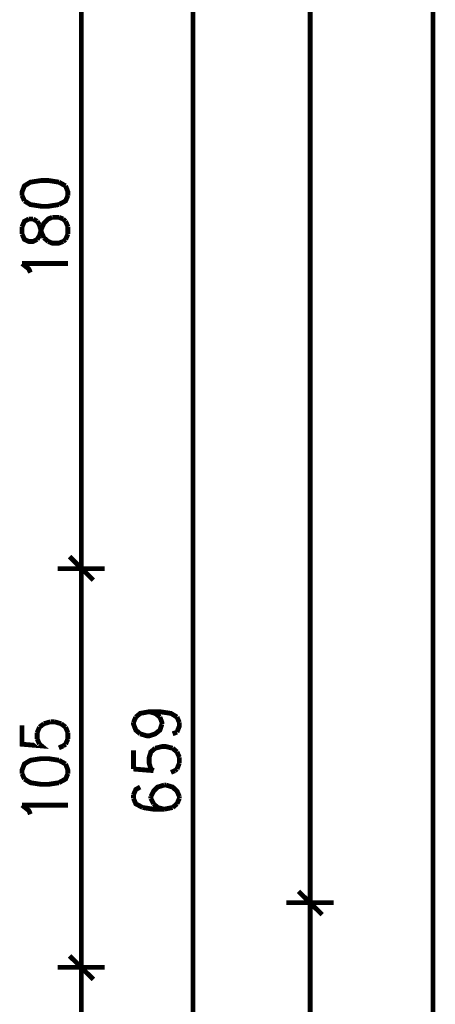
# Model space of a CAD drawing. Header units: millimetres. Extents: x -14047 to 49934, y -21523 to 14989.
# Tile 153 of 256: x 2382 to 2492, y 6166 to 6425. Entities that reach past the tile are written whole.
import ezdxf

# ---------------------------------------------------------------- set-up
doc = ezdxf.new("R2010")
doc.units = ezdxf.units.MM
doc.layers.add('P', color=7, linetype='Continuous')

msp = doc.modelspace()

# ---------------------------------------------------------------- linework, layer by layer
at = {"layer": 'P', "const_width": 1.27}
for points in [[(2491.133, 5287.871), (2491.133, 6925.951)], [(2458.772, 6193.77), (2458.772, 6913.868)], [(2427.906, 6559.02), (2427.906, 5901.884)], [(2398.455, 6281.863), (2398.455, 6460.079)], [(2392.546, 6382.654), (2389.726, 6383.099), (2387.961, 6383.099), (2385.052, 6382.654), (2383.462, 6381.684), (2382.847, 6380.099), (2382.847, 6379.13)], [(2394.311, 6381.684), (2392.546, 6382.654)], [(2394.925, 6379.13), (2394.925, 6380.099), (2394.311, 6381.684)], [(2382.847, 6379.13), (2383.462, 6377.72)], [(2392.546, 6376.75), (2394.311, 6377.72), (2394.925, 6379.13)], [(2383.462, 6377.72), (2385.052, 6376.75), (2387.961, 6376.305), (2389.726, 6376.305), (2392.546, 6376.75)], [(2384.612, 6372.955), (2383.462, 6372.341), (2382.847, 6370.926)], [(2382.847, 6370.926), (2382.847, 6368.986)], [(2385.757, 6372.955), (2384.612, 6372.955)], [(2386.817, 6372.341), (2385.757, 6372.955)], [(2387.431, 6371.371), (2386.817, 6372.341)], [(2387.431, 6368.546), (2387.961, 6370.401), (2388.576, 6371.811), (2389.726, 6372.955), (2390.781, 6373.395)], [(2388.576, 6368.016), (2387.961, 6369.431), (2387.431, 6371.371)], [(2390.781, 6373.395), (2392.546, 6373.395)], [(2392.546, 6373.395), (2393.696, 6372.955)], [(2393.696, 6372.955), (2394.311, 6372.341)], [(2394.311, 6372.341), (2394.925, 6370.926)], [(2394.925, 6370.926), (2394.925, 6368.986)], [(2382.847, 6368.986), (2383.462, 6367.576), (2384.612, 6367.046), (2385.757, 6367.046), (2386.817, 6367.576)], [(2386.817, 6367.576), (2387.431, 6368.546)], [(2394.925, 6368.986), (2394.311, 6367.576)], [(2389.726, 6367.046), (2388.576, 6368.016)], [(2393.696, 6367.046), (2392.546, 6366.606), (2390.781, 6366.606), (2389.726, 6367.046)], [(2394.311, 6367.576), (2393.696, 6367.046)], [(2385.052, 6358.847), (2384.612, 6359.817), (2382.847, 6361.227)], [(2382.847, 6361.227), (2394.925, 6361.227)], [(2395.37, 6284.067), (2401.63, 6277.893)], [(2401.63, 6277.893), (2395.37, 6284.067)], [(2398.455, 6283.098), (2398.455, 6278.688)], [(2398.455, 6278.688), (2398.455, 6283.098)], [(2392.196, 6280.893), (2404.629, 6280.893)], [(2404.629, 6280.893), (2392.196, 6280.893)], [(2398.455, 6176.752), (2398.455, 6280.098)], [(2412.213, 6240.418), (2412.828, 6241.828)], [(2412.828, 6241.828), (2413.973, 6242.798), (2416.358, 6243.238), (2419.177, 6243.238), (2422.087, 6242.798), (2423.677, 6241.828)], [(2416.358, 6243.238), (2417.942, 6242.798), (2419.177, 6241.828)], [(2419.177, 6241.828), (2419.707, 6240.418), (2419.707, 6239.978)], [(2423.677, 6241.828), (2424.292, 6240.418)], [(2382.847, 6239.623), (2382.847, 6234.684), (2387.961, 6234.244), (2387.431, 6234.684)], [(2386.817, 6237.684), (2387.431, 6239.183)], [(2387.431, 6239.183), (2388.576, 6240.063)], [(2388.576, 6240.063), (2390.341, 6240.593)], [(2390.341, 6240.593), (2391.401, 6240.593)], [(2391.401, 6240.593), (2393.166, 6240.063)], [(2393.166, 6240.063), (2394.311, 6239.183)], [(2394.311, 6239.183), (2394.925, 6237.684)], [(2413.973, 6237.419), (2412.828, 6238.389), (2412.213, 6239.978), (2412.213, 6240.418)], [(2419.707, 6239.978), (2419.177, 6238.389), (2417.942, 6237.419), (2416.358, 6236.889), (2415.738, 6236.889), (2413.973, 6237.419)], [(2424.292, 6240.418), (2424.292, 6239.448), (2423.677, 6237.859)], [(2386.817, 6236.099), (2386.817, 6237.684)], [(2387.431, 6234.684), (2386.817, 6236.099)], [(2394.925, 6236.099), (2394.311, 6234.684)], [(2394.925, 6237.684), (2394.925, 6236.099)], [(2423.677, 6237.859), (2422.527, 6237.419)], [(2393.696, 6234.244), (2392.546, 6233.714)], [(2394.311, 6234.684), (2393.696, 6234.244)], [(2416.798, 6228.16), (2416.358, 6229.66), (2416.358, 6231.244), (2416.798, 6232.659), (2417.942, 6233.629)], [(2417.942, 6233.629), (2419.707, 6234.069), (2420.767, 6234.069), (2422.527, 6233.629)], [(2422.527, 6233.629), (2423.677, 6232.659)], [(2412.213, 6233.099), (2412.213, 6228.16)], [(2423.677, 6232.659), (2424.292, 6231.244)], [(2424.292, 6231.244), (2424.292, 6229.66)], [(2392.546, 6230.455), (2389.726, 6230.895), (2387.961, 6230.895), (2385.052, 6230.455), (2383.462, 6229.485), (2382.847, 6227.895), (2382.847, 6226.925)], [(2394.311, 6229.485), (2392.546, 6230.455)], [(2394.925, 6226.925), (2394.925, 6227.895), (2394.311, 6229.485)], [(2424.292, 6229.66), (2423.677, 6228.16)], [(2382.847, 6226.925), (2383.462, 6225.515)], [(2392.546, 6224.545), (2394.311, 6225.515), (2394.925, 6226.925)], [(2412.213, 6228.16), (2417.502, 6227.72)], [(2417.502, 6227.72), (2416.798, 6228.16)], [(2423.147, 6227.72), (2422.087, 6227.28)], [(2423.677, 6228.16), (2423.147, 6227.72)], [(2383.462, 6225.515), (2385.052, 6224.545), (2387.961, 6224.105), (2389.726, 6224.105), (2392.546, 6224.545)], [(2413.973, 6223.401), (2412.828, 6222.781), (2412.213, 6221.371)], [(2420.322, 6223.925), (2418.562, 6223.401), (2417.502, 6222.341), (2416.798, 6220.931)], [(2420.767, 6223.925), (2420.322, 6223.925)], [(2424.292, 6220.931), (2423.677, 6222.341), (2422.527, 6223.401), (2420.767, 6223.925)], [(2412.213, 6221.371), (2412.213, 6220.401)], [(2416.798, 6220.931), (2416.798, 6220.401)], [(2424.292, 6220.401), (2424.292, 6220.931)], [(2385.052, 6216.257), (2384.612, 6217.226), (2382.847, 6218.636)], [(2382.847, 6218.636), (2394.925, 6218.636)], [(2412.213, 6220.401), (2412.828, 6218.991), (2414.593, 6218.021)], [(2414.593, 6218.021), (2417.502, 6217.576), (2420.322, 6217.576)], [(2416.798, 6220.401), (2417.502, 6218.991)], [(2417.502, 6218.991), (2418.562, 6218.021)], [(2418.562, 6218.021), (2420.322, 6217.576)], [(2420.322, 6217.576), (2422.527, 6218.021)], [(2422.527, 6218.021), (2423.677, 6218.991)], [(2423.677, 6218.991), (2424.292, 6220.401)], [(2455.687, 6195.974), (2461.946, 6189.8)], [(2461.946, 6189.8), (2455.687, 6195.974)], [(2458.772, 6195.179), (2458.772, 6190.77)], [(2458.772, 6190.77), (2458.772, 6195.179)], [(2452.513, 6192.975), (2464.946, 6192.975)], [(2464.946, 6192.975), (2452.513, 6192.975)], [(2458.772, 5889.805), (2458.772, 6192.005)], [(2395.37, 6178.957), (2401.63, 6172.782)], [(2401.63, 6172.782), (2395.37, 6178.957)], [(2398.455, 6178.162), (2398.455, 6173.752)], [(2398.455, 6173.752), (2398.455, 6178.162)], [(2392.196, 6175.957), (2404.629, 6175.957)], [(2404.629, 6175.957), (2392.196, 6175.957)], [(2398.455, 5996.771), (2398.455, 6174.987)]]:
    msp.add_lwpolyline(points, dxfattribs=at)

doc.saveas('drawing.dxf')
